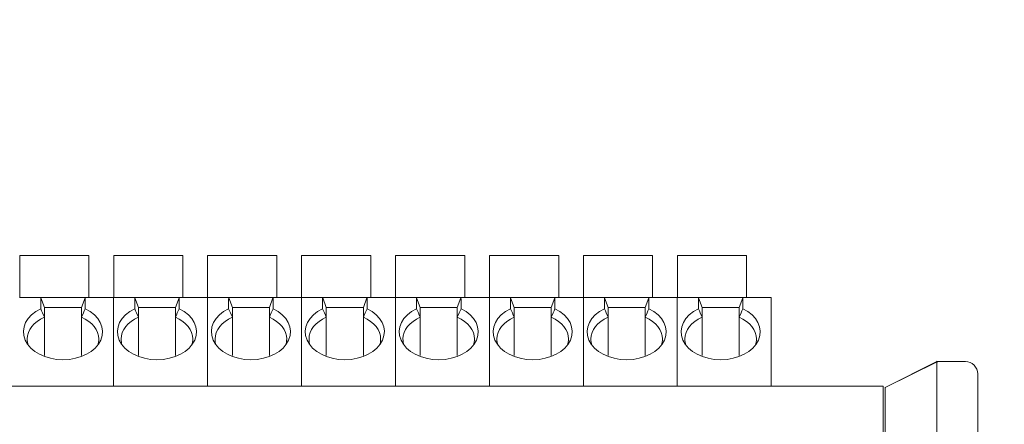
# Model space of a CAD drawing. Header units: millimetres. Extents: x -1114 to 1396, y -630 to 631.
# Tile 97 of 256: x -448 to -408, y -379 to -363. Entities that reach past the tile are written whole.
import ezdxf

# ---------------------------------------------------------------- set-up
doc = ezdxf.new("R2010")
doc.units = ezdxf.units.MM
doc.header["$MEASUREMENT"] = 0

msp = doc.modelspace()

# ---------------------------------------------------------------- linework, layer by layer
at = {"lineweight": 18}
for points, knots in [([(1038.9843, -629.7647), (1038.9843, -629.7647), (-1111.4882, -629.7647), (-1111.4882, -629.7647), (-1111.4882, -629.7647), (-1111.4882, -629.7647), (-1111.4882, 630.7883), (-1111.4882, 630.7883), (-1111.4882, 630.7883), (-1111.4882, 630.7883), (1038.9843, 630.7883), (1038.9843, 630.7883)], [0, 0, 0, 0, 0.3333333, 0.3333333, 0.3333333, 0.3333333, 0.6666667, 0.6666667, 0.6666667, 0.6666667, 1, 1, 1, 1]), ([(-447.2672, -374.4407), (-447.8479, -374.72), (-448.103, -375.2344), (-447.8964, -375.709), (-447.8964, -375.709), (-447.6897, -376.1836), (-447.0695, -376.5074), (-446.3672, -376.5074)], [0, 0, 0, 0, 0.5, 0.5, 0.5, 0.5, 1, 1, 1, 1]), ([(-446.3672, -376.5074), (-445.6649, -376.5074), (-445.0447, -376.1836), (-444.8381, -375.709), (-444.8381, -375.709), (-444.6314, -375.2344), (-444.8866, -374.72), (-445.4672, -374.4407)], [0, 0, 0, 0, 0.5, 0.5, 0.5, 0.5, 1, 1, 1, 1]), ([(-443.464, -374.4407), (-444.0446, -374.72), (-444.2998, -375.2344), (-444.0931, -375.709), (-444.0931, -375.709), (-443.8864, -376.1836), (-443.2663, -376.5074), (-442.564, -376.5074)], [0, 0, 0, 0, 0.5, 0.5, 0.5, 0.5, 1, 1, 1, 1]), ([(-442.564, -376.5074), (-441.8617, -376.5074), (-441.2415, -376.1836), (-441.0348, -375.709), (-441.0348, -375.709), (-440.8281, -375.2344), (-441.0833, -374.72), (-441.664, -374.4407)], [0, 0, 0, 0, 0.5, 0.5, 0.5, 0.5, 1, 1, 1, 1]), ([(-439.6607, -374.4407), (-440.2414, -374.72), (-440.4965, -375.2344), (-440.2899, -375.709), (-440.2899, -375.709), (-440.0832, -376.1836), (-439.463, -376.5074), (-438.7607, -376.5074)], [0, 0, 0, 0, 0.5, 0.5, 0.5, 0.5, 1, 1, 1, 1]), ([(-438.7607, -376.5074), (-438.0584, -376.5074), (-437.4382, -376.1836), (-437.2316, -375.709), (-437.2316, -375.709), (-437.0249, -375.2344), (-437.2801, -374.72), (-437.8607, -374.4407)], [0, 0, 0, 0, 0.5, 0.5, 0.5, 0.5, 1, 1, 1, 1]), ([(-435.8575, -374.4407), (-436.4381, -374.72), (-436.6933, -375.2344), (-436.4866, -375.709), (-436.4866, -375.709), (-436.2799, -376.1836), (-435.6597, -376.5074), (-434.9575, -376.5074)], [0, 0, 0, 0, 0.5, 0.5, 0.5, 0.5, 1, 1, 1, 1]), ([(-434.9575, -376.5074), (-434.2552, -376.5074), (-433.635, -376.1836), (-433.4283, -375.709), (-433.4283, -375.709), (-433.2216, -375.2344), (-433.4768, -374.72), (-434.0575, -374.4407)], [0, 0, 0, 0, 0.5, 0.5, 0.5, 0.5, 1, 1, 1, 1]), ([(-432.0542, -374.4407), (-432.6349, -374.72), (-432.89, -375.2344), (-432.6834, -375.709), (-432.6834, -375.709), (-432.4767, -376.1836), (-431.8565, -376.5074), (-431.1542, -376.5074)], [0, 0, 0, 0, 0.5, 0.5, 0.5, 0.5, 1, 1, 1, 1]), ([(-431.1542, -376.5074), (-430.4519, -376.5074), (-429.8317, -376.1836), (-429.6251, -375.709), (-429.6251, -375.709), (-429.4184, -375.2344), (-429.6736, -374.72), (-430.2542, -374.4407)], [0, 0, 0, 0, 0.5, 0.5, 0.5, 0.5, 1, 1, 1, 1]), ([(-428.2509, -374.4407), (-428.8316, -374.72), (-429.0868, -375.2344), (-428.8801, -375.709), (-428.8801, -375.709), (-428.6734, -376.1836), (-428.0532, -376.5074), (-427.3509, -376.5074)], [0, 0, 0, 0, 0.5, 0.5, 0.5, 0.5, 1, 1, 1, 1]), ([(-427.3509, -376.5074), (-426.6487, -376.5074), (-426.0285, -376.1836), (-425.8218, -375.709), (-425.8218, -375.709), (-425.6151, -375.2344), (-425.8703, -374.72), (-426.4509, -374.4407)], [0, 0, 0, 0, 0.5, 0.5, 0.5, 0.5, 1, 1, 1, 1]), ([(-424.4477, -374.4407), (-425.0283, -374.72), (-425.2835, -375.2344), (-425.0768, -375.709), (-425.0768, -375.709), (-424.8702, -376.1836), (-424.25, -376.5074), (-423.5477, -376.5074)], [0, 0, 0, 0, 0.5, 0.5, 0.5, 0.5, 1, 1, 1, 1]), ([(-423.5477, -376.5074), (-422.8454, -376.5074), (-422.2252, -376.1836), (-422.0185, -375.709), (-422.0185, -375.709), (-421.8119, -375.2344), (-422.067, -374.72), (-422.6477, -374.4407)], [0, 0, 0, 0, 0.5, 0.5, 0.5, 0.5, 1, 1, 1, 1]), ([(-420.6444, -374.4407), (-421.2251, -374.72), (-421.4803, -375.2344), (-421.2736, -375.709), (-421.2736, -375.709), (-421.0669, -376.1836), (-420.4467, -376.5074), (-419.7444, -376.5074)], [0, 0, 0, 0, 0.5, 0.5, 0.5, 0.5, 1, 1, 1, 1]), ([(-419.7444, -376.5074), (-419.0421, -376.5074), (-418.422, -376.1836), (-418.2153, -375.709), (-418.2153, -375.709), (-418.0086, -375.2344), (-418.2638, -374.72), (-418.8444, -374.4407)], [0, 0, 0, 0, 0.5, 0.5, 0.5, 0.5, 1, 1, 1, 1]), ([(-410.9884, -379.5792), (-410.9868, -379.5329), (-410.9865, -379.4868), (-410.987, -379.4408), (-410.987, -379.4408), (-410.9873, -379.4178), (-410.9878, -379.3949), (-410.9882, -379.372), (-410.9882, -379.372), (-410.9886, -379.3491), (-410.989, -379.3262), (-410.9893, -379.3034), (-410.9893, -379.3034), (-410.9906, -379.2122), (-410.9912, -379.1217), (-410.9914, -379.0319), (-410.9914, -379.0319), (-410.9917, -378.942), (-410.9915, -378.8529), (-410.9912, -378.7645), (-410.9912, -378.7645), (-410.9911, -378.7202), (-410.9909, -378.6762), (-410.9907, -378.6323), (-410.9907, -378.6323), (-410.9906, -378.6104), (-410.9905, -378.5885), (-410.9904, -378.5667), (-410.9904, -378.5667), (-410.9903, -378.545), (-410.9902, -378.5233), (-410.9901, -378.5018), (-410.9901, -378.5018), (-410.9896, -378.4158), (-410.9893, -378.3318), (-410.989, -378.2498), (-410.989, -378.2498), (-410.9888, -378.1678), (-410.9887, -378.0879), (-410.9887, -378.0099), (-410.9887, -378.0099), (-410.9888, -377.932), (-410.989, -377.856), (-410.9894, -377.7822), (-410.9894, -377.7822), (-410.9896, -377.7452), (-410.9898, -377.7087), (-410.9901, -377.673), (-410.9901, -377.673), (-410.9903, -377.6374), (-410.9906, -377.6025), (-410.9908, -377.5684), (-410.9908, -377.5684), (-410.9914, -377.5003), (-410.9919, -377.4353), (-410.9923, -377.3734), (-410.9923, -377.3734), (-410.9927, -377.3114), (-410.9929, -377.2526), (-410.9928, -377.1969), (-410.9928, -377.1969), (-410.9928, -377.1691), (-410.9926, -377.142), (-410.9923, -377.1158), (-410.9923, -377.1158), (-410.9922, -377.1026), (-410.992, -377.0897), (-410.9918, -377.077), (-410.9918, -377.077), (-410.9916, -377.0642), (-410.9914, -377.0517), (-410.9911, -377.0394), (-410.9911, -377.0394), (-410.9903, -376.9901), (-410.99, -376.9448), (-410.9899, -376.9034), (-410.9899, -376.9034), (-410.9898, -376.862), (-410.99, -376.8244), (-410.9902, -376.7907), (-410.9902, -376.7907), (-410.9904, -376.757), (-410.9906, -376.7272), (-410.9904, -376.7012), (-410.9904, -376.7012), (-410.9902, -376.6883), (-410.99, -376.6763), (-410.9896, -376.6653), (-410.9896, -376.6653), (-410.9895, -376.6598), (-410.9892, -376.6545), (-410.9889, -376.6496), (-410.9889, -376.6496), (-410.9887, -376.6446), (-410.9883, -376.6399), (-410.9879, -376.6354), (-410.9879, -376.6354), (-410.9872, -376.6265), (-410.9862, -376.6187), (-410.9849, -376.6119), (-410.9849, -376.6119), (-410.9842, -376.6085), (-410.9835, -376.6054), (-410.9827, -376.6025), (-410.9827, -376.6025), (-410.9818, -376.5997), (-410.9809, -376.5971), (-410.9799, -376.5947)], [0, 0, 0, 0, 0.037037, 0.037037, 0.037037, 0.037037, 0.0740741, 0.0740741, 0.0740741, 0.0740741, 0.1111111, 0.1111111, 0.1111111, 0.1111111, 0.1481481, 0.1481481, 0.1481481, 0.1481481, 0.1851852, 0.1851852, 0.1851852, 0.1851852, 0.2222222, 0.2222222, 0.2222222, 0.2222222, 0.2592593, 0.2592593, 0.2592593, 0.2592593, 0.2962963, 0.2962963, 0.2962963, 0.2962963, 0.3333333, 0.3333333, 0.3333333, 0.3333333, 0.3703704, 0.3703704, 0.3703704, 0.3703704, 0.4074074, 0.4074074, 0.4074074, 0.4074074, 0.4444444, 0.4444444, 0.4444444, 0.4444444, 0.4814815, 0.4814815, 0.4814815, 0.4814815, 0.5185185, 0.5185185, 0.5185185, 0.5185185, 0.5555556, 0.5555556, 0.5555556, 0.5555556, 0.5925926, 0.5925926, 0.5925926, 0.5925926, 0.6296296, 0.6296296, 0.6296296, 0.6296296, 0.6666667, 0.6666667, 0.6666667, 0.6666667, 0.7037037, 0.7037037, 0.7037037, 0.7037037, 0.7407407, 0.7407407, 0.7407407, 0.7407407, 0.7777778, 0.7777778, 0.7777778, 0.7777778, 0.8148148, 0.8148148, 0.8148148, 0.8148148, 0.8518519, 0.8518519, 0.8518519, 0.8518519, 0.8888889, 0.8888889, 0.8888889, 0.8888889, 0.9259259, 0.9259259, 0.9259259, 0.9259259, 0.962963, 0.962963, 0.962963, 0.962963, 1, 1, 1, 1]), ([(-409.3378, -377.0792), (-409.3378, -376.9466), (-409.3905, -376.8195), (-409.4842, -376.7257), (-409.4842, -376.7257), (-409.578, -376.6319), (-409.7052, -376.5792), (-409.8378, -376.5792)], [0, 0, 0, 0, 0.5, 0.5, 0.5, 0.5, 1, 1, 1, 1]), ([(-413.0845, -379.7541), (-413.0845, -379.5929), (-413.0845, -379.4318), (-413.0845, -379.2732), (-413.0845, -379.2732), (-413.0845, -379.2335), (-413.0845, -379.194), (-413.0845, -379.1546), (-413.0845, -379.1546), (-413.0845, -379.1153), (-413.0845, -379.0761), (-413.0845, -379.037), (-413.0845, -379.037), (-413.0845, -379.0175), (-413.0845, -378.9979), (-413.0845, -378.9786), (-413.0845, -378.9786), (-413.0845, -378.9593), (-413.0845, -378.9401), (-413.0845, -378.9211), (-413.0845, -378.9211), (-413.0845, -378.8831), (-413.0845, -378.8458), (-413.0845, -378.809), (-413.0845, -378.809), (-413.0845, -378.7354), (-413.0845, -378.6642), (-413.0845, -378.5953), (-413.0845, -378.5953), (-413.0845, -378.5264), (-413.0845, -378.4597), (-413.0845, -378.3954), (-413.0845, -378.3954), (-413.0845, -378.3632), (-413.0845, -378.3316), (-413.0845, -378.3009), (-413.0845, -378.3009), (-413.0845, -378.2702), (-413.0845, -378.2405), (-413.0845, -378.2116), (-413.0845, -378.2116), (-413.0845, -378.1539), (-413.0845, -378.0997), (-413.0845, -378.0491), (-413.0845, -378.0491), (-413.0845, -378.0238), (-413.0845, -377.9993), (-413.0845, -377.9758), (-413.0845, -377.9758), (-413.0845, -377.9523), (-413.0845, -377.9297), (-413.0845, -377.9081), (-413.0845, -377.9081), (-413.0845, -377.8648), (-413.0845, -377.8262), (-413.0845, -377.7922), (-413.0845, -377.7922), (-413.0845, -377.7582), (-413.0845, -377.7288), (-413.0845, -377.7042), (-413.0845, -377.7042), (-413.0845, -377.6918), (-413.0845, -377.6807), (-413.0845, -377.6708), (-413.0845, -377.6708), (-413.0845, -377.6659), (-413.0845, -377.6614), (-413.0845, -377.6573), (-413.0845, -377.6573), (-413.0845, -377.6532), (-413.0845, -377.6494), (-413.0845, -377.646), (-413.0845, -377.646), (-413.0845, -377.6191), (-413.0845, -377.6158), (-413.0845, -377.6188), (-413.0845, -377.6188), (-413.0845, -377.6217), (-413.0845, -377.6309), (-413.0845, -377.6289)], [0, 0, 0, 0, 0.05, 0.05, 0.05, 0.05, 0.1, 0.1, 0.1, 0.1, 0.15, 0.15, 0.15, 0.15, 0.2, 0.2, 0.2, 0.2, 0.25, 0.25, 0.25, 0.25, 0.3, 0.3, 0.3, 0.3, 0.35, 0.35, 0.35, 0.35, 0.4, 0.4, 0.4, 0.4, 0.45, 0.45, 0.45, 0.45, 0.5, 0.5, 0.5, 0.5, 0.55, 0.55, 0.55, 0.55, 0.6, 0.6, 0.6, 0.6, 0.65, 0.65, 0.65, 0.65, 0.7, 0.7, 0.7, 0.7, 0.75, 0.75, 0.75, 0.75, 0.8, 0.8, 0.8, 0.8, 0.85, 0.85, 0.85, 0.85, 0.9, 0.9, 0.9, 0.9, 0.95, 0.95, 0.95, 0.95, 1, 1, 1, 1])]:
    msp.add_open_spline(points, degree=3, knots=knots, dxfattribs=at)
for points in [[(-448.1172, -372.2873), (-448.1172, -372.2873), (-448.1172, -373.9873), (-448.1172, -373.9873)], [(-445.3172, -372.2873), (-445.3172, -372.2873), (-448.1172, -372.2873), (-448.1172, -372.2873)], [(-445.3172, -373.9873), (-445.3172, -373.9873), (-445.3172, -372.2873), (-445.3172, -372.2873)], [(-441.514, -372.2873), (-441.514, -372.2873), (-444.314, -372.2873), (-444.314, -372.2873)], [(-444.314, -372.2873), (-444.314, -372.2873), (-444.314, -373.9873), (-444.314, -373.9873)], [(-441.514, -373.9873), (-441.514, -373.9873), (-441.514, -372.2873), (-441.514, -372.2873)], [(-437.7107, -372.2873), (-437.7107, -372.2873), (-440.5107, -372.2873), (-440.5107, -372.2873)], [(-440.5107, -372.2873), (-440.5107, -372.2873), (-440.5107, -373.9873), (-440.5107, -373.9873)], [(-437.7107, -373.9873), (-437.7107, -373.9873), (-437.7107, -372.2873), (-437.7107, -372.2873)], [(-436.7075, -372.2873), (-436.7075, -372.2873), (-436.7075, -373.9873), (-436.7075, -373.9873)], [(-433.9075, -372.2873), (-433.9075, -372.2873), (-436.7075, -372.2873), (-436.7075, -372.2873)], [(-433.9075, -373.9873), (-433.9075, -373.9873), (-433.9075, -372.2873), (-433.9075, -372.2873)], [(-432.9042, -372.2873), (-432.9042, -372.2873), (-432.9042, -373.9873), (-432.9042, -373.9873)], [(-430.1042, -372.2873), (-430.1042, -372.2873), (-432.9042, -372.2873), (-432.9042, -372.2873)], [(-430.1042, -373.9873), (-430.1042, -373.9873), (-430.1042, -372.2873), (-430.1042, -372.2873)], [(-426.3009, -372.2873), (-426.3009, -372.2873), (-429.1009, -372.2873), (-429.1009, -372.2873)], [(-429.1009, -372.2873), (-429.1009, -372.2873), (-429.1009, -373.9873), (-429.1009, -373.9873)], [(-426.3009, -373.9873), (-426.3009, -373.9873), (-426.3009, -372.2873), (-426.3009, -372.2873)], [(-425.2977, -372.2873), (-425.2977, -372.2873), (-425.2977, -373.9873), (-425.2977, -373.9873)], [(-422.4977, -372.2873), (-422.4977, -372.2873), (-425.2977, -372.2873), (-425.2977, -372.2873)], [(-422.4977, -373.9873), (-422.4977, -373.9873), (-422.4977, -372.2873), (-422.4977, -372.2873)], [(-418.6944, -372.2873), (-418.6944, -372.2873), (-421.4944, -372.2873), (-421.4944, -372.2873)], [(-421.4944, -372.2873), (-421.4944, -372.2873), (-421.4944, -373.9873), (-421.4944, -373.9873)], [(-418.6944, -373.9873), (-418.6944, -373.9873), (-418.6944, -372.2873), (-418.6944, -372.2873)], [(-448.1205, -373.9873), (-448.1205, -373.9873), (-447.2672, -373.9873), (-447.2672, -373.9873)], [(-447.2672, -373.9873), (-447.2672, -373.9873), (-448.1205, -373.9873), (-448.1205, -373.9873)], [(-447.2672, -373.9873), (-447.2672, -373.9873), (-445.4672, -373.9873), (-445.4672, -373.9873)], [(-447.2672, -373.9873), (-447.2672, -373.9874), (-447.2656, -373.9917), (-447.2625, -374.0003)], [(-447.2625, -374.0003), (-447.2656, -374.0089), (-447.2672, -374.0213), (-447.2672, -374.0371)], [(-447.2672, -374.0371), (-447.2672, -374.0371), (-447.2672, -374.4407), (-447.2672, -374.4407)], [(-447.1172, -374.3995), (-447.1172, -374.3995), (-447.2625, -374.0003), (-447.2625, -374.0003)], [(-445.6172, -374.3995), (-445.6172, -374.3995), (-445.4719, -374.0003), (-445.4719, -374.0003)], [(-445.4719, -374.0003), (-445.4688, -373.9918), (-445.4672, -373.9874), (-445.4672, -373.9874)], [(-445.4719, -374.0003), (-445.4688, -374.0089), (-445.4672, -374.0213), (-445.4672, -374.0371)], [(-445.4672, -373.9873), (-445.4672, -373.9873), (-444.3172, -373.9873), (-444.3172, -373.9873)], [(-445.4672, -373.9873), (-445.4672, -373.9873), (-444.3172, -373.9873), (-444.3172, -373.9873)], [(-445.4672, -374.0371), (-445.4672, -374.0371), (-445.4672, -374.4407), (-445.4672, -374.4407)], [(-444.3172, -373.9873), (-444.3172, -373.9873), (-443.464, -373.9873), (-443.464, -373.9873)], [(-444.3172, -374.0371), (-444.3172, -374.0371), (-444.3172, -373.9873), (-444.3172, -373.9873)], [(-444.3172, -374.0371), (-444.3172, -374.0371), (-444.3172, -373.9873), (-444.3172, -373.9873)], [(-443.464, -373.9873), (-443.464, -373.9873), (-444.3172, -373.9873), (-444.3172, -373.9873)], [(-444.3172, -377.5794), (-444.3172, -377.5794), (-444.3172, -374.0371), (-444.3172, -374.0371)], [(-444.3172, -377.5794), (-444.3172, -377.5794), (-444.3172, -374.0371), (-444.3172, -374.0371)], [(-443.464, -373.9873), (-443.464, -373.9873), (-441.664, -373.9873), (-441.664, -373.9873)], [(-443.464, -373.9873), (-443.464, -373.9874), (-443.4624, -373.9917), (-443.4593, -374.0003)], [(-443.4593, -374.0003), (-443.4624, -374.0089), (-443.464, -374.0213), (-443.464, -374.0371)], [(-443.464, -374.0371), (-443.464, -374.0371), (-443.464, -374.4407), (-443.464, -374.4407)], [(-443.314, -374.3995), (-443.314, -374.3995), (-443.4593, -374.0003), (-443.4593, -374.0003)], [(-441.814, -374.3995), (-441.814, -374.3995), (-441.6687, -374.0003), (-441.6687, -374.0003)], [(-441.6687, -374.0003), (-441.6656, -373.9918), (-441.664, -373.9874), (-441.664, -373.9874)], [(-441.6687, -374.0003), (-441.6656, -374.0089), (-441.664, -374.0213), (-441.664, -374.0371)], [(-441.664, -373.9873), (-441.664, -373.9873), (-440.514, -373.9873), (-440.514, -373.9873)], [(-441.664, -373.9873), (-441.664, -373.9873), (-440.514, -373.9873), (-440.514, -373.9873)], [(-441.664, -374.0371), (-441.664, -374.0371), (-441.664, -374.4407), (-441.664, -374.4407)], [(-440.514, -373.9873), (-440.514, -373.9873), (-439.6607, -373.9873), (-439.6607, -373.9873)], [(-440.514, -374.0371), (-440.514, -374.0371), (-440.514, -373.9873), (-440.514, -373.9873)], [(-439.6607, -373.9873), (-439.6607, -373.9873), (-440.514, -373.9873), (-440.514, -373.9873)], [(-440.514, -374.0371), (-440.514, -374.0371), (-440.514, -373.9873), (-440.514, -373.9873)], [(-440.514, -377.5794), (-440.514, -377.5794), (-440.514, -374.0371), (-440.514, -374.0371)], [(-440.514, -377.5794), (-440.514, -377.5794), (-440.514, -374.0371), (-440.514, -374.0371)], [(-439.6607, -373.9873), (-439.6607, -373.9873), (-437.8607, -373.9873), (-437.8607, -373.9873)], [(-439.6607, -373.9873), (-439.6607, -373.9874), (-439.6591, -373.9917), (-439.656, -374.0003)], [(-439.656, -374.0003), (-439.6591, -374.0089), (-439.6607, -374.0213), (-439.6607, -374.0371)], [(-439.6607, -374.0371), (-439.6607, -374.0371), (-439.6607, -374.4407), (-439.6607, -374.4407)], [(-439.5107, -374.3995), (-439.5107, -374.3995), (-439.656, -374.0003), (-439.656, -374.0003)], [(-438.0107, -374.3995), (-438.0107, -374.3995), (-437.8654, -374.0003), (-437.8654, -374.0003)], [(-437.8654, -374.0003), (-437.8623, -373.9918), (-437.8607, -373.9874), (-437.8607, -373.9874)], [(-437.8654, -374.0003), (-437.8623, -374.0089), (-437.8607, -374.0213), (-437.8607, -374.0371)], [(-437.8607, -373.9873), (-437.8607, -373.9873), (-436.7107, -373.9873), (-436.7107, -373.9873)], [(-437.8607, -373.9873), (-437.8607, -373.9873), (-436.7107, -373.9873), (-436.7107, -373.9873)], [(-437.8607, -374.0371), (-437.8607, -374.0371), (-437.8607, -374.4407), (-437.8607, -374.4407)], [(-436.7107, -373.9873), (-436.7107, -373.9873), (-435.8575, -373.9873), (-435.8575, -373.9873)], [(-436.7107, -374.0371), (-436.7107, -374.0371), (-436.7107, -373.9873), (-436.7107, -373.9873)], [(-435.8575, -373.9873), (-435.8575, -373.9873), (-436.7107, -373.9873), (-436.7107, -373.9873)], [(-436.7107, -374.0371), (-436.7107, -374.0371), (-436.7107, -373.9873), (-436.7107, -373.9873)], [(-436.7107, -377.5794), (-436.7107, -377.5794), (-436.7107, -374.0371), (-436.7107, -374.0371)], [(-436.7107, -377.5794), (-436.7107, -377.5794), (-436.7107, -374.0371), (-436.7107, -374.0371)], [(-435.8575, -373.9873), (-435.8575, -373.9873), (-434.0575, -373.9873), (-434.0575, -373.9873)], [(-435.8575, -373.9873), (-435.8575, -373.9874), (-435.8559, -373.9917), (-435.8527, -374.0003)], [(-435.8527, -374.0003), (-435.8559, -374.0089), (-435.8575, -374.0213), (-435.8575, -374.0371)], [(-435.8575, -374.0371), (-435.8575, -374.0371), (-435.8575, -374.4407), (-435.8575, -374.4407)], [(-435.7075, -374.3995), (-435.7075, -374.3995), (-435.8527, -374.0003), (-435.8527, -374.0003)], [(-434.2075, -374.3995), (-434.2075, -374.3995), (-434.0622, -374.0003), (-434.0622, -374.0003)], [(-434.0622, -374.0003), (-434.0591, -373.9918), (-434.0575, -373.9874), (-434.0575, -373.9874)], [(-434.0622, -374.0003), (-434.059, -374.0089), (-434.0575, -374.0213), (-434.0575, -374.0371)], [(-434.0575, -373.9873), (-434.0575, -373.9873), (-432.9075, -373.9873), (-432.9075, -373.9873)], [(-434.0575, -373.9873), (-434.0575, -373.9873), (-432.9075, -373.9873), (-432.9075, -373.9873)], [(-434.0575, -374.0371), (-434.0575, -374.0371), (-434.0575, -374.4407), (-434.0575, -374.4407)], [(-432.9075, -373.9873), (-432.9075, -373.9873), (-432.0542, -373.9873), (-432.0542, -373.9873)], [(-432.9075, -374.0371), (-432.9075, -374.0371), (-432.9075, -373.9873), (-432.9075, -373.9873)], [(-432.9075, -374.0371), (-432.9075, -374.0371), (-432.9075, -373.9873), (-432.9075, -373.9873)], [(-432.0542, -373.9873), (-432.0542, -373.9873), (-432.9075, -373.9873), (-432.9075, -373.9873)], [(-432.9075, -377.5794), (-432.9075, -377.5794), (-432.9075, -374.0371), (-432.9075, -374.0371)], [(-432.9075, -377.5794), (-432.9075, -377.5794), (-432.9075, -374.0371), (-432.9075, -374.0371)], [(-432.0542, -373.9873), (-432.0542, -373.9873), (-430.2542, -373.9873), (-430.2542, -373.9873)], [(-432.0542, -373.9873), (-432.0542, -373.9874), (-432.0526, -373.9917), (-432.0495, -374.0003)], [(-432.0495, -374.0003), (-432.0526, -374.0089), (-432.0542, -374.0213), (-432.0542, -374.0371)], [(-432.0542, -374.0371), (-432.0542, -374.0371), (-432.0542, -374.4407), (-432.0542, -374.4407)], [(-431.9042, -374.3995), (-431.9042, -374.3995), (-432.0495, -374.0003), (-432.0495, -374.0003)], [(-430.4042, -374.3995), (-430.4042, -374.3995), (-430.2589, -374.0003), (-430.2589, -374.0003)], [(-430.2589, -374.0003), (-430.2558, -373.9918), (-430.2542, -373.9874), (-430.2542, -373.9874)], [(-430.2589, -374.0003), (-430.2558, -374.0089), (-430.2542, -374.0213), (-430.2542, -374.0371)], [(-430.2542, -373.9873), (-430.2542, -373.9873), (-429.1042, -373.9873), (-429.1042, -373.9873)], [(-430.2542, -373.9873), (-430.2542, -373.9873), (-429.1042, -373.9873), (-429.1042, -373.9873)], [(-430.2542, -374.0371), (-430.2542, -374.0371), (-430.2542, -374.4407), (-430.2542, -374.4407)], [(-429.1042, -373.9873), (-429.1042, -373.9873), (-428.2509, -373.9873), (-428.2509, -373.9873)], [(-429.1042, -374.0371), (-429.1042, -374.0371), (-429.1042, -373.9873), (-429.1042, -373.9873)], [(-428.2509, -373.9873), (-428.2509, -373.9873), (-429.1042, -373.9873), (-429.1042, -373.9873)], [(-429.1042, -374.0371), (-429.1042, -374.0371), (-429.1042, -373.9873), (-429.1042, -373.9873)], [(-429.1042, -377.5794), (-429.1042, -377.5794), (-429.1042, -374.0371), (-429.1042, -374.0371)], [(-429.1042, -377.5794), (-429.1042, -377.5794), (-429.1042, -374.0371), (-429.1042, -374.0371)], [(-428.2509, -373.9873), (-428.2509, -373.9873), (-426.4509, -373.9873), (-426.4509, -373.9873)], [(-428.2509, -373.9873), (-428.2509, -373.9874), (-428.2494, -373.9917), (-428.2462, -374.0003)], [(-428.2462, -374.0003), (-428.2494, -374.0089), (-428.2509, -374.0213), (-428.2509, -374.0371)], [(-428.2509, -374.0371), (-428.2509, -374.0371), (-428.2509, -374.4407), (-428.2509, -374.4407)], [(-428.1009, -374.3995), (-428.1009, -374.3995), (-428.2462, -374.0003), (-428.2462, -374.0003)], [(-426.6009, -374.3995), (-426.6009, -374.3995), (-426.4557, -374.0003), (-426.4557, -374.0003)], [(-426.4557, -374.0003), (-426.4526, -373.9918), (-426.451, -373.9874), (-426.4509, -373.9874)], [(-426.4557, -374.0003), (-426.4525, -374.0089), (-426.4509, -374.0213), (-426.4509, -374.0371)], [(-426.4509, -373.9873), (-426.4509, -373.9873), (-425.3009, -373.9873), (-425.3009, -373.9873)], [(-426.4509, -373.9873), (-426.4509, -373.9873), (-425.3009, -373.9873), (-425.3009, -373.9873)], [(-426.4509, -374.0371), (-426.4509, -374.0371), (-426.4509, -374.4407), (-426.4509, -374.4407)], [(-425.3009, -373.9873), (-425.3009, -373.9873), (-424.4477, -373.9873), (-424.4477, -373.9873)], [(-425.3009, -374.0371), (-425.3009, -374.0371), (-425.3009, -373.9873), (-425.3009, -373.9873)], [(-424.4477, -373.9873), (-424.4477, -373.9873), (-425.3009, -373.9873), (-425.3009, -373.9873)], [(-425.3009, -374.0371), (-425.3009, -374.0371), (-425.3009, -373.9873), (-425.3009, -373.9873)], [(-425.3009, -377.5794), (-425.3009, -377.5794), (-425.3009, -374.0371), (-425.3009, -374.0371)], [(-425.3009, -377.5794), (-425.3009, -377.5794), (-425.3009, -374.0371), (-425.3009, -374.0371)], [(-424.4477, -373.9873), (-424.4477, -373.9873), (-422.6477, -373.9873), (-422.6477, -373.9873)], [(-424.4477, -373.9873), (-424.4477, -373.9874), (-424.4461, -373.9917), (-424.443, -374.0003)], [(-424.443, -374.0003), (-424.4461, -374.0089), (-424.4477, -374.0213), (-424.4477, -374.0371)], [(-424.4477, -374.0371), (-424.4477, -374.0371), (-424.4477, -374.4407), (-424.4477, -374.4407)], [(-424.2977, -374.3995), (-424.2977, -374.3995), (-424.443, -374.0003), (-424.443, -374.0003)], [(-422.7977, -374.3995), (-422.7977, -374.3995), (-422.6524, -374.0003), (-422.6524, -374.0003)], [(-422.6524, -374.0003), (-422.6493, -373.9918), (-422.6477, -373.9874), (-422.6477, -373.9874)], [(-422.6524, -374.0003), (-422.6493, -374.0089), (-422.6477, -374.0213), (-422.6477, -374.0371)], [(-422.6477, -373.9873), (-422.6477, -373.9873), (-421.4977, -373.9873), (-421.4977, -373.9873)], [(-422.6477, -373.9873), (-422.6477, -373.9873), (-421.4977, -373.9873), (-421.4977, -373.9873)], [(-422.6477, -374.0371), (-422.6477, -374.0371), (-422.6477, -374.4407), (-422.6477, -374.4407)], [(-421.4977, -373.9873), (-421.4977, -373.9873), (-420.6444, -373.9873), (-420.6444, -373.9873)], [(-421.4977, -374.0371), (-421.4977, -374.0371), (-421.4977, -373.9873), (-421.4977, -373.9873)], [(-421.4977, -374.0371), (-421.4977, -374.0371), (-421.4977, -373.9873), (-421.4977, -373.9873)], [(-420.6444, -373.9873), (-420.6444, -373.9873), (-421.4977, -373.9873), (-421.4977, -373.9873)], [(-421.4977, -377.5794), (-421.4977, -377.5794), (-421.4977, -374.0371), (-421.4977, -374.0371)], [(-421.4977, -377.5794), (-421.4977, -377.5794), (-421.4977, -374.0371), (-421.4977, -374.0371)], [(-420.6444, -373.9873), (-420.6444, -373.9873), (-418.8444, -373.9873), (-418.8444, -373.9873)], [(-420.6444, -373.9873), (-420.6444, -373.9874), (-420.6428, -373.9917), (-420.6397, -374.0003)], [(-420.6397, -374.0003), (-420.6428, -374.0089), (-420.6444, -374.0213), (-420.6444, -374.0371)], [(-420.6444, -374.0371), (-420.6444, -374.0371), (-420.6444, -374.4407), (-420.6444, -374.4407)], [(-420.4944, -374.3995), (-420.4944, -374.3995), (-420.6397, -374.0003), (-420.6397, -374.0003)], [(-418.9944, -374.3995), (-418.9944, -374.3995), (-418.8491, -374.0003), (-418.8491, -374.0003)], [(-418.8491, -374.0003), (-418.846, -373.9918), (-418.8445, -373.9874), (-418.8444, -373.9874)], [(-418.8491, -374.0003), (-418.846, -374.0089), (-418.8444, -374.0213), (-418.8444, -374.0371)], [(-418.8444, -373.9873), (-418.8444, -373.9873), (-417.6944, -373.9873), (-417.6944, -373.9873)], [(-418.8444, -373.9873), (-418.8444, -373.9873), (-417.6944, -373.9873), (-417.6944, -373.9873)], [(-418.8444, -374.0371), (-418.8444, -374.0371), (-418.8444, -374.4407), (-418.8444, -374.4407)], [(-417.6944, -374.0371), (-417.6944, -374.0371), (-417.6944, -373.9873), (-417.6944, -373.9873)], [(-417.6944, -377.5794), (-417.6944, -377.5794), (-417.6944, -374.0371), (-417.6944, -374.0371)], [(-447.1172, -374.79), (-447.1672, -374.6731), (-447.2172, -374.5566), (-447.2672, -374.4407)], [(-447.1172, -374.3995), (-447.1172, -374.3995), (-446.3672, -374.3995), (-446.3672, -374.3995)], [(-447.1172, -374.79), (-447.1172, -374.79), (-447.1172, -374.3995), (-447.1172, -374.3995)], [(-445.6172, -374.3995), (-445.6172, -374.3995), (-446.3672, -374.3995), (-446.3672, -374.3995)], [(-445.6172, -374.79), (-445.6172, -374.79), (-445.6172, -374.3995), (-445.6172, -374.3995)], [(-445.4672, -374.4407), (-445.5173, -374.5566), (-445.5673, -374.6731), (-445.6172, -374.79)], [(-443.314, -374.79), (-443.3639, -374.6731), (-443.4139, -374.5566), (-443.464, -374.4407)], [(-443.314, -374.3995), (-443.314, -374.3995), (-442.564, -374.3995), (-442.564, -374.3995)], [(-443.314, -374.79), (-443.314, -374.79), (-443.314, -374.3995), (-443.314, -374.3995)], [(-442.564, -374.3995), (-442.564, -374.3995), (-441.814, -374.3995), (-441.814, -374.3995)], [(-441.814, -374.79), (-441.814, -374.79), (-441.814, -374.3995), (-441.814, -374.3995)], [(-441.664, -374.4407), (-441.714, -374.5566), (-441.764, -374.6731), (-441.814, -374.79)], [(-439.5107, -374.79), (-439.5607, -374.6731), (-439.6107, -374.5566), (-439.6607, -374.4407)], [(-439.5107, -374.3995), (-439.5107, -374.3995), (-438.7607, -374.3995), (-438.7607, -374.3995)], [(-439.5107, -374.79), (-439.5107, -374.79), (-439.5107, -374.3995), (-439.5107, -374.3995)], [(-438.0107, -374.3995), (-438.0107, -374.3995), (-438.7607, -374.3995), (-438.7607, -374.3995)], [(-438.0107, -374.79), (-438.0107, -374.79), (-438.0107, -374.3995), (-438.0107, -374.3995)], [(-437.8607, -374.4407), (-437.9108, -374.5566), (-437.9608, -374.6731), (-438.0107, -374.79)], [(-435.7075, -374.79), (-435.7574, -374.6731), (-435.8074, -374.5566), (-435.8575, -374.4407)], [(-435.7075, -374.3995), (-435.7075, -374.3995), (-434.9575, -374.3995), (-434.9575, -374.3995)], [(-435.7075, -374.79), (-435.7075, -374.79), (-435.7075, -374.3995), (-435.7075, -374.3995)], [(-434.2075, -374.3995), (-434.2075, -374.3995), (-434.9575, -374.3995), (-434.9575, -374.3995)], [(-434.2075, -374.79), (-434.2075, -374.79), (-434.2075, -374.3995), (-434.2075, -374.3995)], [(-434.0575, -374.4407), (-434.1075, -374.5566), (-434.1575, -374.6731), (-434.2075, -374.79)], [(-431.9042, -374.79), (-431.9541, -374.6731), (-432.0041, -374.5566), (-432.0542, -374.4407)], [(-431.9042, -374.3995), (-431.9042, -374.3995), (-431.1542, -374.3995), (-431.1542, -374.3995)], [(-431.9042, -374.79), (-431.9042, -374.79), (-431.9042, -374.3995), (-431.9042, -374.3995)], [(-430.4042, -374.3995), (-430.4042, -374.3995), (-431.1542, -374.3995), (-431.1542, -374.3995)], [(-430.4042, -374.79), (-430.4042, -374.79), (-430.4042, -374.3995), (-430.4042, -374.3995)], [(-430.2542, -374.4407), (-430.3043, -374.5566), (-430.3543, -374.6731), (-430.4042, -374.79)], [(-428.1009, -374.79), (-428.1509, -374.6731), (-428.2009, -374.5566), (-428.2509, -374.4407)], [(-428.1009, -374.3995), (-428.1009, -374.3995), (-427.3509, -374.3995), (-427.3509, -374.3995)], [(-428.1009, -374.79), (-428.1009, -374.79), (-428.1009, -374.3995), (-428.1009, -374.3995)], [(-427.3509, -374.3995), (-427.3509, -374.3995), (-426.6009, -374.3995), (-426.6009, -374.3995)], [(-426.6009, -374.79), (-426.6009, -374.79), (-426.6009, -374.3995), (-426.6009, -374.3995)], [(-426.4509, -374.4407), (-426.501, -374.5566), (-426.551, -374.6731), (-426.6009, -374.79)], [(-424.2977, -374.79), (-424.3476, -374.6731), (-424.3976, -374.5566), (-424.4477, -374.4407)], [(-424.2977, -374.3995), (-424.2977, -374.3995), (-423.5477, -374.3995), (-423.5477, -374.3995)], [(-424.2977, -374.79), (-424.2977, -374.79), (-424.2977, -374.3995), (-424.2977, -374.3995)], [(-422.7977, -374.3995), (-422.7977, -374.3995), (-423.5477, -374.3995), (-423.5477, -374.3995)], [(-422.7977, -374.79), (-422.7977, -374.79), (-422.7977, -374.3995), (-422.7977, -374.3995)], [(-422.6477, -374.4407), (-422.6977, -374.5566), (-422.7477, -374.6731), (-422.7977, -374.79)], [(-420.4944, -374.79), (-420.5444, -374.6731), (-420.5944, -374.5566), (-420.6444, -374.4407)], [(-420.4944, -374.3995), (-420.4944, -374.3995), (-419.7444, -374.3995), (-419.7444, -374.3995)], [(-420.4944, -374.79), (-420.4944, -374.79), (-420.4944, -374.3995), (-420.4944, -374.3995)], [(-418.9944, -374.3995), (-418.9944, -374.3995), (-419.7444, -374.3995), (-419.7444, -374.3995)], [(-418.9944, -374.79), (-418.9944, -374.79), (-418.9944, -374.3995), (-418.9944, -374.3995)], [(-418.8444, -374.4407), (-418.8945, -374.5566), (-418.9445, -374.6731), (-418.9944, -374.79)], [(-447.1172, -374.79), (-447.5517, -374.9757), (-447.8172, -375.3085), (-447.8172, -375.6675)], [(-447.1172, -374.79), (-447.1172, -374.79), (-447.1172, -376.3359), (-447.1172, -376.3359)], [(-445.6172, -376.3359), (-445.6172, -376.3359), (-445.6172, -374.79), (-445.6172, -374.79)], [(-445.6172, -376.3359), (-445.6172, -376.3359), (-445.6172, -374.79), (-445.6172, -374.79)], [(-444.9172, -375.6675), (-444.9172, -375.3085), (-445.1827, -374.9757), (-445.6172, -374.79)], [(-443.314, -374.79), (-443.7485, -374.9757), (-444.014, -375.3085), (-444.014, -375.6675)], [(-443.314, -374.79), (-443.314, -374.79), (-443.314, -376.3359), (-443.314, -376.3359)], [(-441.814, -376.3359), (-441.814, -376.3359), (-441.814, -374.79), (-441.814, -374.79)], [(-441.814, -376.3359), (-441.814, -376.3359), (-441.814, -374.79), (-441.814, -374.79)], [(-441.114, -375.6675), (-441.114, -375.3085), (-441.3795, -374.9757), (-441.814, -374.79)], [(-439.5107, -374.79), (-439.9452, -374.9757), (-440.2107, -375.3085), (-440.2107, -375.6675)], [(-439.5107, -374.79), (-439.5107, -374.79), (-439.5107, -376.3359), (-439.5107, -376.3359)], [(-438.0107, -376.3359), (-438.0107, -376.3359), (-438.0107, -374.79), (-438.0107, -374.79)], [(-438.0107, -376.3359), (-438.0107, -376.3359), (-438.0107, -374.79), (-438.0107, -374.79)], [(-437.3107, -375.6675), (-437.3107, -375.3085), (-437.5762, -374.9757), (-438.0107, -374.79)], [(-435.7075, -374.79), (-436.1419, -374.9757), (-436.4075, -375.3085), (-436.4075, -375.6675)], [(-435.7075, -374.79), (-435.7075, -374.79), (-435.7075, -376.3359), (-435.7075, -376.3359)], [(-434.2075, -376.3359), (-434.2075, -376.3359), (-434.2075, -374.79), (-434.2075, -374.79)], [(-434.2075, -376.3359), (-434.2075, -376.3359), (-434.2075, -374.79), (-434.2075, -374.79)], [(-433.5075, -375.6675), (-433.5075, -375.3085), (-433.773, -374.9757), (-434.2075, -374.79)], [(-431.9042, -374.79), (-432.3387, -374.9757), (-432.6042, -375.3085), (-432.6042, -375.6675)], [(-431.9042, -374.79), (-431.9042, -374.79), (-431.9042, -376.3359), (-431.9042, -376.3359)], [(-430.4042, -376.3359), (-430.4042, -376.3359), (-430.4042, -374.79), (-430.4042, -374.79)], [(-430.4042, -376.3359), (-430.4042, -376.3359), (-430.4042, -374.79), (-430.4042, -374.79)], [(-429.7042, -375.6675), (-429.7042, -375.3085), (-429.9697, -374.9757), (-430.4042, -374.79)], [(-428.1009, -374.79), (-428.5354, -374.9757), (-428.8009, -375.3085), (-428.8009, -375.6675)], [(-428.1009, -374.79), (-428.1009, -374.79), (-428.1009, -376.3359), (-428.1009, -376.3359)], [(-426.6009, -376.3359), (-426.6009, -376.3359), (-426.6009, -374.79), (-426.6009, -374.79)], [(-426.6009, -376.3359), (-426.6009, -376.3359), (-426.6009, -374.79), (-426.6009, -374.79)], [(-425.9009, -375.6675), (-425.9009, -375.3085), (-426.1665, -374.9757), (-426.6009, -374.79)], [(-424.2977, -374.79), (-424.7322, -374.9757), (-424.9977, -375.3085), (-424.9977, -375.6675)], [(-424.2977, -374.79), (-424.2977, -374.79), (-424.2977, -376.3359), (-424.2977, -376.3359)], [(-422.7977, -376.3359), (-422.7977, -376.3359), (-422.7977, -374.79), (-422.7977, -374.79)], [(-422.7977, -376.3359), (-422.7977, -376.3359), (-422.7977, -374.79), (-422.7977, -374.79)], [(-422.0977, -375.6675), (-422.0977, -375.3085), (-422.3632, -374.9757), (-422.7977, -374.79)], [(-420.4944, -374.79), (-420.9289, -374.9757), (-421.1944, -375.3085), (-421.1944, -375.6675)], [(-420.4944, -374.79), (-420.4944, -374.79), (-420.4944, -376.3359), (-420.4944, -376.3359)], [(-418.9944, -376.3359), (-418.9944, -376.3359), (-418.9944, -374.79), (-418.9944, -374.79)], [(-418.9944, -376.3359), (-418.9944, -376.3359), (-418.9944, -374.79), (-418.9944, -374.79)], [(-418.2944, -375.6675), (-418.2944, -375.3085), (-418.5599, -374.9757), (-418.9944, -374.79)], [(-447.8172, -375.6675), (-447.8172, -375.7507), (-447.8029, -375.8336), (-447.7745, -375.9144)], [(-444.9589, -375.9116), (-444.9312, -375.8317), (-444.9172, -375.7497), (-444.9172, -375.6675)], [(-444.014, -375.6675), (-444.014, -375.7484), (-444.0004, -375.829), (-443.9736, -375.9076)], [(-441.1566, -375.9143), (-441.1283, -375.8336), (-441.114, -375.7507), (-441.114, -375.6675)], [(-440.2107, -375.6675), (-440.2107, -375.7492), (-440.1969, -375.8307), (-440.1695, -375.9101)], [(-437.3531, -375.9136), (-437.325, -375.8331), (-437.3107, -375.7505), (-437.3107, -375.6675)], [(-436.4075, -375.6675), (-436.4075, -375.7498), (-436.3934, -375.8319), (-436.3657, -375.9119)], [(-433.5518, -375.919), (-433.5223, -375.8368), (-433.5075, -375.7523), (-433.5075, -375.6675)], [(-432.6042, -375.6675), (-432.6042, -375.7515), (-432.5896, -375.8352), (-432.5607, -375.9167)], [(-429.7477, -375.9168), (-429.7188, -375.8353), (-429.7042, -375.7516), (-429.7042, -375.6675)], [(-428.8009, -375.6675), (-428.8009, -375.7512), (-428.7865, -375.8345), (-428.7578, -375.9157)], [(-425.9434, -375.9136), (-425.9152, -375.8331), (-425.9009, -375.7505), (-425.9009, -375.6675)], [(-424.9977, -375.6675), (-424.9977, -375.7525), (-424.9827, -375.8372), (-424.9532, -375.9195)], [(-422.1401, -375.9135), (-422.1119, -375.833), (-422.0977, -375.7504), (-422.0977, -375.6675)], [(-421.1944, -375.6675), (-421.1944, -375.751), (-421.18, -375.8342), (-421.1515, -375.9152)], [(-418.3382, -375.9175), (-418.3091, -375.8358), (-418.2944, -375.7518), (-418.2944, -375.6675)], [(-410.9901, -376.5792), (-410.9901, -376.5792), (-413.0845, -377.6265), (-413.0845, -377.6265)], [(-413.0845, -377.6287), (-413.0845, -377.6287), (-410.9789, -376.5923), (-410.9789, -376.5923)], [(-410.9734, -376.5709), (-410.9734, -376.5709), (-410.9901, -376.5792), (-410.9901, -376.5792)], [(-410.9734, -376.5709), (-410.9734, -376.5709), (-410.9836, -376.576), (-410.9836, -376.576)], [(-409.8378, -376.5792), (-409.8378, -376.5792), (-410.9822, -376.5792), (-410.9822, -376.5792)], [(-410.9822, -376.5792), (-410.9755, -376.5792), (-410.9755, -376.5844), (-410.9799, -376.5947)], [(-410.9816, -376.5792), (-410.9816, -376.5792), (-410.4097, -376.5792), (-410.4097, -376.5792)], [(-410.4097, -376.5792), (-410.4097, -376.5792), (-409.8378, -376.5792), (-409.8378, -376.5792)], [(-409.3378, -377.0792), (-409.3378, -377.0792), (-409.3378, -379.5792), (-409.3378, -379.5792)], [(-469.368, -377.5794), (-469.368, -377.5794), (-413.1625, -377.5794), (-413.1625, -377.5794)], [(-413.1625, -377.5794), (-413.1625, -377.5794), (-469.368, -377.5794), (-469.368, -377.5794)], [(-413.1625, -377.5794), (-413.1625, -377.5794), (-413.1625, -379.5794), (-413.1625, -379.5794)], [(-413.0001, -377.5842), (-413.0001, -377.5842), (-413.0308, -377.5965), (-413.0308, -377.5965)], [(-413.0001, -377.5843), (-413.0001, -377.5843), (-412.9981, -377.5833), (-412.9981, -377.5833)], [(-412.9999, -377.5842), (-412.9999, -377.5842), (-412.9997, -377.5841), (-412.9997, -377.5841)]]:
    msp.add_open_spline(points, degree=3, dxfattribs=at)

doc.saveas('drawing.dxf')
